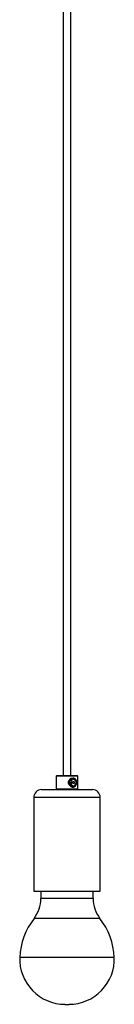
# Model space of a CAD drawing. Header units: millimetres. Extents: x 438 to 887, y 305 to 722.
# Tile 2 of 5: x 747 to 759, y 305 to 431. Entities that reach past the tile are written whole.
import ezdxf

# ---------------------------------------------------------------- set-up
doc = ezdxf.new("R2010")
doc.units = ezdxf.units.MM

msp = doc.modelspace()

# ---------------------------------------------------------------- linework, layer by layer
at = {"color": 7, "linetype": 'Continuous', "lineweight": 25}
for p, q in [((752.2, 494.11), (752.2, 334.11)), ((753.18, 334.11), (753.18, 494.11)), ((751.39, 334.11), (751.29, 334.01)), ((751.29, 334.01), (751.29, 332.41)), ((754.09, 334.01), (751.29, 334.01)), ((751.39, 334.11), (753.99, 334.11)), ((754.09, 334.01), (753.99, 334.11)), ((754.09, 332.41), (754.09, 334.01)), ((753.05, 333.64), (753.2, 333.76)), ((753.61, 333.29), (753.42, 333.29)), ((753.42, 333.14), (753.61, 333.14)), ((753.48, 332.72), (753.51, 332.72)), ((749.44, 332.31), (755.94, 332.31)), ((751.29, 332.41), (751.39, 332.31)), ((751.29, 332.41), (754.09, 332.41)), ((753.99, 332.31), (754.09, 332.41)), ((748.44, 331.31), (748.44, 319.31)), ((756.94, 319.31), (756.94, 331.31)), ((748.44, 319.31), (756.94, 319.31)), ((749.34, 319.31), (749.34, 318.38)), ((756.04, 318.38), (756.04, 319.31)), ((752.43, 304.83), (752.96, 304.83))]:
    msp.add_line(p, q, dxfattribs=at)
at = {"color": 8, "linetype": 'Continuous', "lineweight": 25}
for p, q in [((756.94, 331.31), (748.44, 331.31)), ((756.04, 318.38), (749.34, 318.38)), ((756.91, 315.83), (748.48, 315.83)), ((758.74, 310.84), (746.64, 310.84))]:
    msp.add_line(p, q, dxfattribs=at)
at = {"color": 7, "linetype": 'Continuous', "lineweight": 25, "flags": 128}
for points in [[(753.79, 332.82), (753.7, 332.7), (753.55, 332.63), (753.39, 332.62), (753.23, 332.67), (753.08, 332.78), (752.96, 332.94), (752.89, 333.14), (752.9, 333.33), (752.96, 333.5), (753.08, 333.65), (753.25, 333.76), (753.43, 333.81), (753.46, 333.81), (753.46, 333.81)], [(753.18, 333.21), (753.21, 333.06), (753.28, 332.93), (753.39, 332.84), (753.51, 332.81), (753.64, 332.84), (753.75, 332.93), (753.82, 333.06), (753.85, 333.21), (753.82, 333.37), (753.75, 333.5), (753.64, 333.58), (753.51, 333.61), (753.39, 333.58), (753.28, 333.5), (753.21, 333.37), (753.18, 333.21)]]:
    msp.add_lwpolyline(points, dxfattribs=at)
at = {"color": 7, "linetype": 'Continuous', "lineweight": 25}
for centre, radius, start, end in [((753.58, 333.22), 0.678, 150.7717, 180.433), ((753.43, 333.21), 0.0725, 98.1819, 261.8181), ((753.57, 333.21), 0.0725, 278.1819, 81.8181), ((753.6, 333.21), 0.0725, 278.1819, 81.8181), ((749.44, 331.31), 1, 90, 180), ((755.94, 331.31), 1, 0, 90), ((745.14, 318.38), 4.2, 322.6318, 0), ((760.24, 318.38), 4.2, 180, 217.3682), ((755.65, 310.35), 9.02, 142.6318, 176.8962), ((749.74, 310.35), 9.02, 3.1038, 37.3682), ((752.43, 310.63), 5.79, 177.8799, 270), ((752.96, 310.63), 5.79, 270, 2.1201)]:
    msp.add_arc(centre, radius, start, end, dxfattribs=at)
for points, knots in [([(752.9, 333.21), (752.9, 333.3), (752.91, 333.4), (752.96, 333.49), (752.97, 333.51)], [0, 0, 0, 0, 0.752543, 1, 1, 1, 1]), ([(753.05, 333.64), (753.02, 333.59), (752.95, 333.48), (752.91, 333.28), (752.93, 333.08), (753, 332.89), (753.12, 332.75), (753.27, 332.65), (753.45, 332.62), (753.61, 332.66), (753.76, 332.76), (753.85, 332.88), (753.89, 332.97), (753.9, 333.01), (753.9, 333.03), (753.9, 333.05), (753.9, 333.06), (753.9, 333.06), (753.9, 333.07), (753.9, 333.07), (753.9, 333.07), (753.9, 333.06), (753.89, 333.06)], [0, 0, 0, 0, 0.093987, 0.187948, 0.281809, 0.375296, 0.468314, 0.560896, 0.652056, 0.742857, 0.830223, 0.915276, 0.953145, 0.966864, 0.979431, 0.985834, 0.990212, 0.992605, 0.994551, 0.996506, 0.99882, 1, 1, 1, 1]), ([(753.48, 332.72), (753.42, 332.73), (753.31, 332.74), (753.17, 332.86), (753.07, 333.02), (753.03, 333.21), (753.04, 333.36), (753.08, 333.42), (753.08, 333.43)], [0, 0, 0, 0, 0.192407, 0.384961, 0.577514, 0.770067, 0.962621, 1, 1, 1, 1]), ([(753.38, 332.75), (753.33, 332.76), (753.24, 332.8), (753.14, 332.92), (753.07, 333.07), (753.04, 333.24), (753.07, 333.42), (753.13, 333.57), (753.25, 333.69), (753.38, 333.77), (753.54, 333.78), (753.68, 333.73), (753.81, 333.62), (753.9, 333.46), (753.94, 333.28), (753.94, 333.12), (753.91, 333.03), (753.9, 333.01)], [0, 0, 0, 0, 0.063334, 0.126657, 0.191605, 0.257792, 0.324418, 0.393085, 0.461762, 0.532104, 0.602896, 0.674442, 0.747057, 0.819734, 0.893897, 0.968043, 1, 1, 1, 1]), ([(753.89, 333.06), (753.88, 333.03), (753.86, 332.95), (753.78, 332.84), (753.66, 332.75), (753.52, 332.71), (753.43, 332.73), (753.38, 332.74), (753.38, 332.75)], [0, 0, 0, 0, 0.130704, 0.345385, 0.560066, 0.774747, 0.989428, 1, 1, 1, 1]), ([(753.43, 333.81), (753.48, 333.8), (753.55, 333.8), (753.6, 333.75), (753.61, 333.74)], [0, 0, 0, 0, 0.802519, 1, 1, 1, 1]), ([(753.46, 333.81), (753.51, 333.81), (753.62, 333.79), (753.72, 333.73), (753.76, 333.66), (753.77, 333.65)], [0, 0, 0, 0, 0.422042, 0.843313, 1, 1, 1, 1]), ([(753.91, 333.01), (753.91, 333.02), (753.94, 333.08), (753.95, 333.22), (753.92, 333.42), (753.84, 333.59), (753.74, 333.67), (753.7, 333.71)], [0, 0, 0, 0, 0.025492, 0.269433, 0.517841, 0.76953, 1, 1, 1, 1]), ([(753.78, 332.8), (753.8, 332.82), (753.86, 332.88), (753.89, 332.96), (753.91, 333.01)], [0, 0, 0, 0, 0.329339, 1, 1, 1, 1])]:
    msp.add_open_spline(points, degree=3, knots=knots, dxfattribs=at)

doc.saveas('drawing.dxf')
